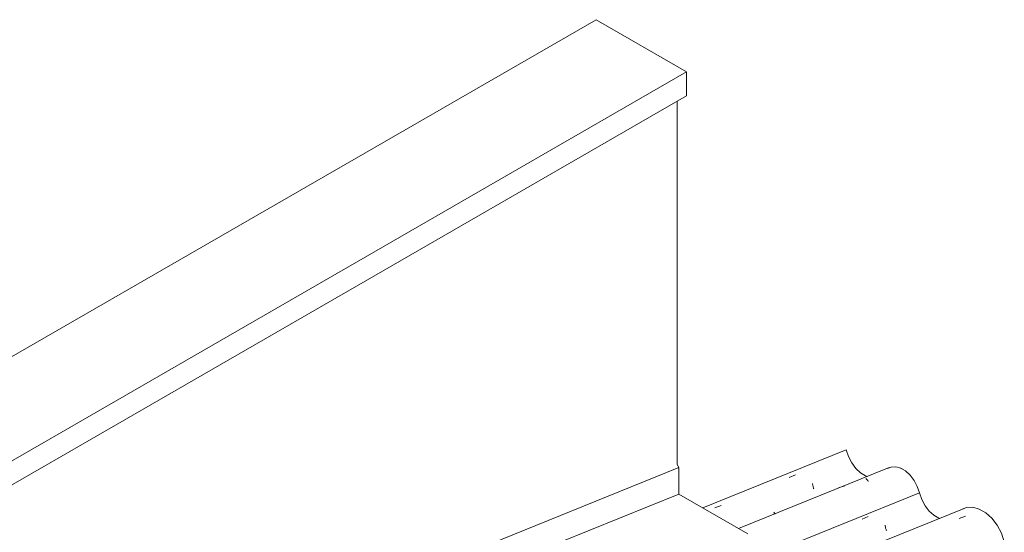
# Model space of a CAD drawing. Header units: metres. Extents: x -15.1 to 0.1, y 4.4 to 14.1.
# Tile 56 of 71: x -7.895 to -6.392, y 13.068 to 13.851. Entities that reach past the tile are written whole.
import ezdxf

# ---------------------------------------------------------------- set-up
doc = ezdxf.new("R2010")
doc.units = ezdxf.units.M
for name, color, linetype, lineweight in [('A-GLAZ-CWMG', 7, 'Continuous', 5), ('A-ROOF', 7, 'Continuous', 5), ('A-ROOF-OTLN', 7, 'Continuous', 5), ('I-WALL', 7, 'Continuous', 5)]:
    doc.layers.add(name, color=color, linetype=linetype, lineweight=lineweight)

# ---------------------------------------------------------------- blocks, each defined once
blk = doc.blocks.new('FP_108-ISO_01')
at = {"layer": 'A-GLAZ-CWMG'}
blk.add_line((-6.4537, 13.1045), (-12.7325, 10.567), dxfattribs=at)
at = {"layer": 'A-GLAZ-CWMG', "color": 9, "true_color": 0xc0c0c0}
blk.add_line((-6.461, 13.0888), (-6.4515, 13.0925), dxfattribs=at)
blk = doc.blocks.new('FP_109-ISO_01')
at = {"layer": 'A-GLAZ-CWMG', "color": 9, "true_color": 0xc0c0c0}
for p, q in [((-6.6093, 13.088), (-6.6, 13.0919)), ((-6.5744, 13.0788), (-6.5742, 13.0776)), ((-6.5742, 13.0776), (-6.5739, 13.0764)), ((-6.5739, 13.0764), (-6.5737, 13.0753)), ((-6.5737, 13.0753), (-6.5735, 13.0742)), ((-6.5735, 13.0742), (-6.5732, 13.0731)), ((-6.5732, 13.0731), (-6.5729, 13.0721)), ((-6.5729, 13.0721), (-6.5726, 13.0711)), ((-6.5726, 13.0711), (-6.5723, 13.0701))]:
    blk.add_line(p, q, dxfattribs=at)
blk = doc.blocks.new('FP_110-ISO_01')
at = {"layer": 'A-GLAZ-CWMG'}
blk.add_line((-6.5681, 13.1667), (-6.7978, 13.0738), dxfattribs=at)
at = {"layer": 'A-GLAZ-CWMG', "color": 9, "true_color": 0xc0c0c0}
for p, q in [((-6.5487, 13.165), (-6.5502, 13.1652)), ((-6.5471, 13.1646), (-6.5487, 13.165)), ((-6.644, 13.1364), (-6.6455, 13.1359)), ((-6.6425, 13.137), (-6.644, 13.1364)), ((-6.641, 13.1374), (-6.6425, 13.137)), ((-6.6395, 13.1378), (-6.641, 13.1374)), ((-6.6379, 13.1382), (-6.6395, 13.1378)), ((-6.6364, 13.1386), (-6.6379, 13.1382)), ((-6.6035, 13.1499), (-6.603, 13.1495)), ((-6.603, 13.1495), (-6.6026, 13.1491)), ((-6.6026, 13.1491), (-6.6021, 13.1486)), ((-6.6021, 13.1486), (-6.6017, 13.1481)), ((-6.6017, 13.1481), (-6.6013, 13.1476)), ((-6.6012, 13.1475), (-6.6008, 13.1469)), ((-6.6008, 13.1469), (-6.6003, 13.1463)), ((-6.6003, 13.1463), (-6.5999, 13.1456))]:
    blk.add_line(p, q, dxfattribs=at)
blk = doc.blocks.new('FP_111-ISO_01')
at = {"layer": 'A-GLAZ-CWMG', "color": 9, "true_color": 0xc0c0c0}
for p, q in [((-6.7206, 13.1517), (-6.7112, 13.1556)), ((-6.6853, 13.1427), (-6.6851, 13.1415)), ((-6.6851, 13.1415), (-6.6848, 13.1404)), ((-6.6848, 13.1404), (-6.6846, 13.1393)), ((-6.6846, 13.1393), (-6.6843, 13.1382)), ((-6.6843, 13.1382), (-6.6841, 13.1371)), ((-6.6841, 13.1371), (-6.6838, 13.1361)), ((-6.6838, 13.1361), (-6.6835, 13.1351)), ((-6.6835, 13.1351), (-6.6832, 13.1342)), ((-6.834, 13.1051), (-6.8247, 13.1089)), ((-6.7442, 13.0986), (-6.7438, 13.0981)), ((-6.7438, 13.0981), (-6.7435, 13.0977)), ((-6.7435, 13.0977), (-6.7431, 13.0973)), ((-6.7431, 13.0973), (-6.7428, 13.097)), ((-6.7428, 13.097), (-6.7425, 13.0967)), ((-6.7425, 13.0967), (-6.7422, 13.0964)), ((-6.7422, 13.0964), (-6.7418, 13.0962))]:
    blk.add_line(p, q, dxfattribs=at)
blk = doc.blocks.new('Rectangular Mullion - Telha Fibrocimento - Ondulada-V99-ISO_01')
at = {"layer": 'A-GLAZ-CWMG'}
for p, q in [((-6.6335, 13.1939), (-6.8525, 13.1054)), ((-6.5217, 13.1282), (-12.7773, 10.6))]:
    blk.add_line(p, q, dxfattribs=at)
for points in [[(-6.6335, 13.1939, 0), (-6.6301, 13.1836, 0), (-6.6251, 13.174, 0), (-6.6189, 13.1656, 0), (-6.6117, 13.1589, 0), (-6.604, 13.1543, 0), (-6.6005, 13.153, 0)], [(-6.5704, 13.1656, 0), (-6.5651, 13.1676, 0), (-6.558, 13.1679, 0), (-6.5505, 13.1659, 0), (-6.5431, 13.1616, 0), (-6.5361, 13.1553, 0), (-6.53, 13.1473, 0), (-6.5251, 13.1381, 0), (-6.5217, 13.1282, 0)], [(-6.5217, 13.1282, 0), (-6.5181, 13.118, 0), (-6.5131, 13.1086, 0), (-6.5068, 13.1004, 0), (-6.4997, 13.0939, 0), (-6.4921, 13.0895, 0), (-6.4909, 13.089, 0)], [(-6.4566, 13.1032, 0), (-6.4499, 13.1057, 0), (-6.4404, 13.1062, 0), (-6.4305, 13.1035, 0), (-6.4206, 13.0978, 0), (-6.4114, 13.0894, 0), (-6.4033, 13.0788, 0), (-6.3968, 13.0666, 0), (-6.3923, 13.0534, 0)]]:
    blk.add_polyline3d(points, dxfattribs=at)
for name in ['FP_110-ISO_01', 'FP_111-ISO_01', 'FP_108-ISO_01', 'FP_109-ISO_01']:
    blk.add_blockref(name, (0, 0), dxfattribs=at)
blk = doc.blocks.new('RUFO_1_ - RUFO_1_-1923193-ISO_01')
at = {"layer": 'A-ROOF'}
for p, q in [((-10.399, 11.8979), (-7.0155, 13.8513)), ((-7.0155, 13.8513), (-6.8776, 13.7717)), ((-10.3848, 11.7468), (-6.8776, 13.7717)), ((-6.8776, 13.7717), (-6.8776, 13.735)), ((-6.8776, 13.735), (-10.3848, 11.7101))]:
    blk.add_line(p, q, dxfattribs=at)

msp = doc.modelspace()

# ---------------------------------------------------------------- linework, layer by layer
at = {"layer": 'A-ROOF-OTLN'}
for p, q in [((-10.1318, 11.8562), (-6.889, 13.1667)), ((-6.8918, 13.1717), (-6.889, 13.1667)), ((-6.889, 13.1667), (-6.889, 13.1264)), ((-10.3646, 11.7218), (-6.889, 13.1264)), ((-6.889, 13.1264), (-6.7837, 13.0657))]:
    msp.add_line(p, q, dxfattribs=at)
at = {"layer": 'I-WALL'}
msp.add_line((-6.8918, 13.1717), (-6.8918, 13.7268), dxfattribs=at)

# ---------------------------------------------------------------- block references
at = {"layer": 'A-GLAZ-CWMG'}
msp.add_blockref('Rectangular Mullion - Telha Fibrocimento - Ondulada-V99-ISO_01', (0, 0), dxfattribs=at)
at = {"layer": 'A-ROOF'}
msp.add_blockref('RUFO_1_ - RUFO_1_-1923193-ISO_01', (0, 0), dxfattribs=at)

doc.saveas('drawing.dxf')
